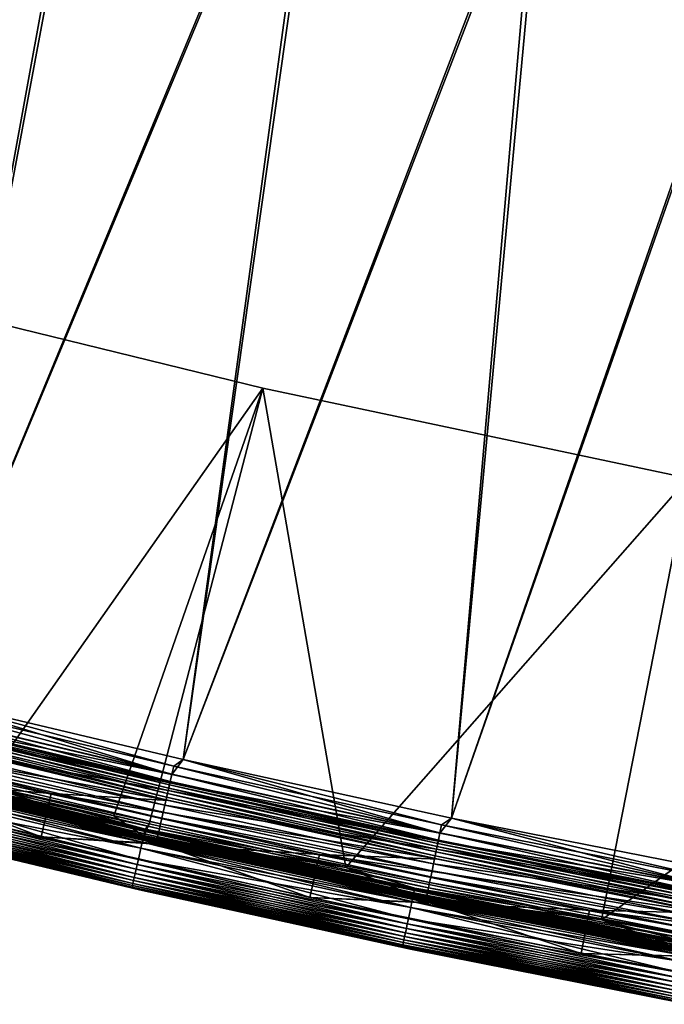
# Model space of a CAD drawing. Header units: metres. Extents: x -1 to 1402, y -1402 to 1.
# Tile 11 of 256: x 209 to 252, y -1385 to -1318. Entities that reach past the tile are written whole.
import ezdxf

# ---------------------------------------------------------------- set-up
doc = ezdxf.new("R2010")
doc.units = ezdxf.units.M

msp = doc.modelspace()

# ---------------------------------------------------------------- linework, layer by layer
at = {"layer": 'None'}
for points in [[(196.508362, -1336.431641, -83.5), (225.131134, -1343.435669, -83.5), (206.204422, -1370.319824, -83.5)], [(196.508362, -1336.431641, -80), (206.204422, -1370.319824, -80), (225.131134, -1343.435669, -80)], [(196.508362, -1336.431641, -620), (225.131134, -1343.435669, -620), (206.204422, -1370.319824, -620)], [(196.508362, -1336.431641, -616.5), (206.204422, -1370.319824, -616.5), (225.131134, -1343.435669, -616.5)], [(225.131134, -1343.435669, -83.5), (196.508362, -1336.431641, -83.5), (225.131134, -1343.435669, -80)], [(196.508362, -1336.431641, -83.5), (196.508362, -1336.431641, -80), (225.131134, -1343.435669, -80)], [(225.131134, -1343.435669, -620), (196.508362, -1336.431641, -620), (225.131134, -1343.435669, -616.5)], [(196.508362, -1336.431641, -620), (196.508362, -1336.431641, -616.5), (225.131134, -1343.435669, -616.5)], [(206.204422, -1370.319824, -83.5), (225.131134, -1343.435669, -83.5), (217.431839, -1372.962402, -83.5)], [(206.204422, -1370.319824, -80), (215.024612, -1372.407715, -80), (225.131134, -1343.435669, -80)], [(206.204422, -1370.319824, -620), (225.131134, -1343.435669, -620), (217.431839, -1372.962402, -620)], [(206.204422, -1370.319824, -616.5), (217.431839, -1372.962402, -616.5), (225.131134, -1343.435669, -616.5)], [(225.131134, -1343.435669, -80), (215.024612, -1372.407715, -80), (217.431839, -1372.962402, -80)], [(225.131134, -1343.435669, -83.5), (230.760788, -1375.916626, -83.5), (217.431839, -1372.962402, -83.5)], [(217.431839, -1372.962402, -80), (230.760788, -1375.916626, -80), (225.131134, -1343.435669, -80)], [(225.131134, -1343.435669, -620), (230.760788, -1375.916626, -620), (217.431839, -1372.962402, -620)], [(225.131134, -1343.435669, -616.5), (217.431839, -1372.962402, -616.5), (230.760788, -1375.916626, -616.5)], [(225.131134, -1343.435669, -83.5), (253.960602, -1349.533325, -83.5), (230.760788, -1375.916626, -83.5)], [(230.760788, -1375.916626, -80), (253.960602, -1349.533325, -80), (225.131134, -1343.435669, -80)], [(225.131134, -1343.435669, -620), (253.960602, -1349.533325, -620), (230.760788, -1375.916626, -620)], [(225.131134, -1343.435669, -616.5), (230.760788, -1375.916626, -616.5), (253.960602, -1349.533325, -616.5)], [(253.960602, -1349.533325, -83.5), (225.131134, -1343.435669, -83.5), (253.960602, -1349.533325, -80)], [(225.131134, -1343.435669, -83.5), (225.131134, -1343.435669, -80), (253.960602, -1349.533325, -80)], [(253.960602, -1349.533325, -620), (225.131134, -1343.435669, -620), (253.960602, -1349.533325, -616.5)], [(225.131134, -1343.435669, -620), (225.131134, -1343.435669, -616.5), (253.960602, -1349.533325, -616.5)], [(253.960602, -1349.533325, -83.5), (248.099304, -1379.464844, -83.5), (230.760788, -1375.916626, -83.5)], [(230.760788, -1375.916626, -80), (248.099304, -1379.464844, -80), (253.960602, -1349.533325, -80)], [(253.960602, -1349.533325, -620), (248.099304, -1379.464844, -620), (230.760788, -1375.916626, -620)], [(230.760788, -1375.916626, -616.5), (248.099304, -1379.464844, -616.5), (253.960602, -1349.533325, -616.5)], [(248.099304, -1379.464844, -83.5), (253.960602, -1349.533325, -83.5), (265.701447, -1382.729858, -83.5)], [(248.099304, -1379.464844, -80), (265.701447, -1382.729858, -80), (253.960602, -1349.533325, -80)], [(253.960602, -1349.533325, -620), (282.968079, -1354.718506, -620), (248.099304, -1379.464844, -620)], [(253.960602, -1349.533325, -616.5), (248.099304, -1379.464844, -616.5), (265.701447, -1382.729858, -616.5)], [(282.968079, -1354.718506, -620), (275.695557, -1384.433716, -620), (248.099304, -1379.464844, -620)], [(198.906586, -1369.263672, -83.792892), (217.068298, -1373.742676, -83.944359), (198.876465, -1369.384155, -83.944359)], [(198.906586, -1369.263672, -616.207092), (198.876465, -1369.384155, -616.055664), (217.096069, -1373.62146, -616.207092)], [(198.943283, -1369.116699, -83.66861), (217.096069, -1373.62146, -83.792892), (198.906586, -1369.263672, -83.792892)], [(198.943283, -1369.116699, -616.33136), (198.906586, -1369.263672, -616.207092), (217.129913, -1373.473877, -616.33136)], [(198.906586, -1369.263672, -83.792892), (217.096069, -1373.62146, -83.792892), (217.068298, -1373.742676, -83.944359)], [(198.906586, -1369.263672, -616.207092), (217.096069, -1373.62146, -616.207092), (217.129913, -1373.473877, -616.33136)], [(198.985199, -1368.948853, -83.576118), (217.129913, -1373.473877, -83.66861), (198.943283, -1369.116699, -83.66861)], [(217.168579, -1373.305298, -616.423889), (198.985199, -1368.948853, -616.423889), (198.943283, -1369.116699, -616.33136)], [(198.943283, -1369.116699, -83.66861), (217.129913, -1373.473877, -83.66861), (217.096069, -1373.62146, -83.792892)], [(217.129913, -1373.473877, -616.33136), (217.168579, -1373.305298, -616.423889), (198.943283, -1369.116699, -616.33136)], [(198.985199, -1368.948853, -83.576118), (206.204422, -1370.319824, -83.5), (217.168579, -1373.305298, -83.576118)], [(217.129913, -1373.473877, -83.66861), (198.985199, -1368.948853, -83.576118), (217.168579, -1373.305298, -83.576118)], [(217.168579, -1373.305298, -616.423889), (206.204422, -1370.319824, -616.5), (198.985199, -1368.948853, -616.423889)], [(216.962387, -1374.20459, -80.193909), (198.761627, -1369.843994, -80.193909), (198.660645, -1370.248291, -80.342545)], [(216.869247, -1374.61084, -619.657471), (198.660645, -1370.248291, -619.657471), (198.761627, -1369.843994, -619.806091)], [(217.058304, -1373.786255, -80.086723), (198.865631, -1369.427612, -80.086723), (198.761627, -1369.843994, -80.193909)], [(216.962387, -1374.20459, -619.806091), (198.761627, -1369.843994, -619.806091), (198.865631, -1369.427612, -619.913269)], [(217.058304, -1373.786255, -80.086723), (198.761627, -1369.843994, -80.193909), (216.962387, -1374.20459, -80.193909)], [(216.869247, -1374.61084, -619.657471), (198.761627, -1369.843994, -619.806091), (216.962387, -1374.20459, -619.806091)], [(198.854065, -1369.473877, -84.117317), (217.034927, -1373.888184, -84.305313), (198.840286, -1369.529053, -84.305313)], [(198.854065, -1369.473877, -615.88269), (198.840286, -1369.529053, -615.694702), (217.047623, -1373.832764, -615.88269)], [(198.840286, -1369.529053, -84.305313), (217.034927, -1373.888184, -84.305313), (199.301041, -1369.654907, -84.5)], [(198.840286, -1369.529053, -615.694702), (199.301041, -1369.654907, -615.5), (217.034927, -1373.888184, -615.694702)], [(198.840286, -1369.529053, -615.694702), (217.034927, -1373.888184, -615.694702), (217.047623, -1373.832764, -615.88269)], [(198.876465, -1369.384155, -83.944359), (217.047623, -1373.832764, -84.117317), (198.854065, -1369.473877, -84.117317)], [(217.068298, -1373.742676, -616.055664), (198.876465, -1369.384155, -616.055664), (198.854065, -1369.473877, -615.88269)], [(198.854065, -1369.473877, -84.117317), (217.047623, -1373.832764, -84.117317), (217.034927, -1373.888184, -84.305313)], [(217.047623, -1373.832764, -615.88269), (217.068298, -1373.742676, -616.055664), (198.854065, -1369.473877, -615.88269)], [(198.865631, -1369.427612, -80.086723), (217.058304, -1373.786255, -80.086723), (206.204422, -1370.319824, -80)], [(198.865631, -1369.427612, -619.913269), (206.204422, -1370.319824, -620), (217.058304, -1373.786255, -619.913269)], [(198.865631, -1369.427612, -619.913269), (217.058304, -1373.786255, -619.913269), (216.962387, -1374.20459, -619.806091)], [(198.876465, -1369.384155, -83.944359), (217.068298, -1373.742676, -83.944359), (217.047623, -1373.832764, -84.117317)], [(198.876465, -1369.384155, -616.055664), (217.068298, -1373.742676, -616.055664), (217.096069, -1373.62146, -616.207092)], [(217.034927, -1373.888184, -84.305313), (217.544708, -1374.01416, -84.5), (199.301041, -1369.654907, -84.5)], [(199.301041, -1369.654907, -84.5), (217.544708, -1374.01416, -84.5), (199.301041, -1369.654907, -615.5)], [(199.301041, -1369.654907, -615.5), (217.544708, -1374.01416, -84.5), (217.544708, -1374.01416, -615.5)], [(199.301041, -1369.654907, -615.5), (217.544708, -1374.01416, -615.5), (217.034927, -1373.888184, -615.694702)], [(216.869247, -1374.61084, -80.342545), (198.660645, -1370.248291, -80.342545), (198.472046, -1371.003418, -80.758751)], [(198.660645, -1370.248291, -619.657471), (216.695328, -1375.369507, -619.241272), (198.472046, -1371.003418, -619.241272)], [(216.962387, -1374.20459, -80.193909), (198.660645, -1370.248291, -80.342545), (216.869247, -1374.61084, -80.342545)], [(216.695328, -1375.369507, -619.241272), (198.660645, -1370.248291, -619.657471), (216.869247, -1374.61084, -619.657471)], [(217.058304, -1373.786255, -80.086723), (215.024612, -1372.407715, -80), (206.204422, -1370.319824, -80)], [(206.204422, -1370.319824, -83.5), (217.431839, -1372.962402, -83.5), (217.168579, -1373.305298, -83.576118)], [(217.168579, -1373.305298, -616.423889), (217.431839, -1372.962402, -616.5), (206.204422, -1370.319824, -616.5)], [(206.204422, -1370.319824, -620), (217.431839, -1372.962402, -620), (217.058304, -1373.786255, -619.913269)], [(216.695328, -1375.369507, -80.758751), (198.472046, -1371.003418, -80.758751), (198.386124, -1371.347412, -81.021721)], [(216.616089, -1375.715088, -618.978271), (198.386124, -1371.347412, -618.978271), (198.472046, -1371.003418, -619.241272)], [(216.869247, -1374.61084, -80.342545), (198.472046, -1371.003418, -80.758751), (216.695328, -1375.369507, -80.758751)], [(216.695328, -1375.369507, -619.241272), (216.616089, -1375.715088, -618.978271), (198.472046, -1371.003418, -619.241272)], [(216.542999, -1376.033813, -81.318016), (198.306885, -1371.664795, -81.318016), (198.235077, -1371.952271, -81.645058)], [(216.476791, -1376.322632, -618.354919), (198.235077, -1371.952271, -618.354919), (198.306885, -1371.664795, -618.682007)], [(216.616089, -1375.715088, -81.021721), (198.386124, -1371.347412, -81.021721), (198.306885, -1371.664795, -81.318016)], [(216.542999, -1376.033813, -618.682007), (198.306885, -1371.664795, -618.682007), (198.386124, -1371.347412, -618.978271)], [(216.616089, -1375.715088, -81.021721), (198.306885, -1371.664795, -81.318016), (216.542999, -1376.033813, -81.318016)], [(216.542999, -1376.033813, -618.682007), (216.476791, -1376.322632, -618.354919), (198.306885, -1371.664795, -618.682007)], [(216.695328, -1375.369507, -80.758751), (198.386124, -1371.347412, -81.021721), (216.616089, -1375.715088, -81.021721)], [(216.616089, -1375.715088, -618.978271), (216.542999, -1376.033813, -618.682007), (198.386124, -1371.347412, -618.978271)], [(216.325012, -1376.984619, -82.777924), (198.070511, -1372.611206, -82.777924), (198.034485, -1372.755371, -83.194672)], [(198.034485, -1372.755371, -616.805359), (198.070511, -1372.611206, -617.222046), (216.291794, -1377.129517, -616.805359)], [(216.367249, -1376.800415, -82.378365), (198.116302, -1372.427856, -82.378365), (198.070511, -1372.611206, -82.777924)], [(198.070511, -1372.611206, -617.222046), (198.116302, -1372.427856, -617.621643), (216.325012, -1376.984619, -617.222046)], [(216.367249, -1376.800415, -82.378365), (198.070511, -1372.611206, -82.777924), (216.325012, -1376.984619, -82.777924)], [(198.070511, -1372.611206, -617.222046), (216.325012, -1376.984619, -617.222046), (216.291794, -1377.129517, -616.805359)], [(198.116302, -1372.427856, -82.378365), (216.418015, -1376.578979, -81.999626), (198.171356, -1372.207397, -81.999626)], [(216.367249, -1376.800415, -617.621643), (198.116302, -1372.427856, -617.621643), (198.171356, -1372.207397, -618.000366)], [(216.418015, -1376.578979, -81.999626), (198.116302, -1372.427856, -82.378365), (216.367249, -1376.800415, -82.378365)], [(198.116302, -1372.427856, -617.621643), (216.367249, -1376.800415, -617.621643), (216.325012, -1376.984619, -617.222046)], [(216.476791, -1376.322632, -81.645058), (198.235077, -1371.952271, -81.645058), (198.171356, -1372.207397, -81.999626)], [(216.418015, -1376.578979, -618.000366), (198.171356, -1372.207397, -618.000366), (198.235077, -1371.952271, -618.354919)], [(198.171356, -1372.207397, -81.999626), (216.418015, -1376.578979, -81.999626), (216.476791, -1376.322632, -81.645058)], [(216.418015, -1376.578979, -618.000366), (216.367249, -1376.800415, -617.621643), (198.171356, -1372.207397, -618.000366)], [(216.542999, -1376.033813, -81.318016), (198.235077, -1371.952271, -81.645058), (216.476791, -1376.322632, -81.645058)], [(216.476791, -1376.322632, -618.354919), (216.418015, -1376.578979, -618.000366), (198.235077, -1371.952271, -618.354919)], [(217.431839, -1372.962402, -80), (215.024612, -1372.407715, -80), (217.058304, -1373.786255, -80.086723)], [(197.992783, -1372.922363, -84.060677), (216.267838, -1377.234009, -83.623909), (198.008514, -1372.859375, -83.623909)], [(216.253342, -1377.297241, -615.939331), (197.992783, -1372.922363, -615.939331), (198.008514, -1372.859375, -616.376099)], [(216.253342, -1377.297241, -84.060677), (197.992783, -1372.922363, -84.060677), (198.454605, -1373.051025, -84.5)], [(216.267838, -1377.234009, -83.623909), (197.992783, -1372.922363, -84.060677), (216.253342, -1377.297241, -84.060677)], [(216.253342, -1377.297241, -615.939331), (198.454605, -1373.051025, -615.5), (197.992783, -1372.922363, -615.939331)], [(216.291794, -1377.129517, -83.194672), (198.034485, -1372.755371, -83.194672), (198.008514, -1372.859375, -83.623909)], [(216.267838, -1377.234009, -616.376099), (198.008514, -1372.859375, -616.376099), (198.034485, -1372.755371, -616.805359)], [(198.008514, -1372.859375, -83.623909), (216.267838, -1377.234009, -83.623909), (216.291794, -1377.129517, -83.194672)], [(216.267838, -1377.234009, -616.376099), (216.253342, -1377.297241, -615.939331), (198.008514, -1372.859375, -616.376099)], [(216.325012, -1376.984619, -82.777924), (198.034485, -1372.755371, -83.194672), (216.291794, -1377.129517, -83.194672)], [(216.291794, -1377.129517, -616.805359), (216.267838, -1377.234009, -616.376099), (198.034485, -1372.755371, -616.805359)], [(216.76442, -1377.426025, -84.5), (216.253342, -1377.297241, -84.060677), (198.454605, -1373.051025, -84.5)], [(198.454605, -1373.051025, -615.5), (216.76442, -1377.426025, -615.5), (198.454605, -1373.051025, -84.5)], [(198.454605, -1373.051025, -84.5), (216.76442, -1377.426025, -615.5), (216.76442, -1377.426025, -84.5)], [(216.76442, -1377.426025, -615.5), (198.454605, -1373.051025, -615.5), (216.253342, -1377.297241, -615.939331)], [(230.760788, -1375.916626, -80), (217.431839, -1372.962402, -80), (217.058304, -1373.786255, -80.086723)], [(217.058304, -1373.786255, -619.913269), (217.431839, -1372.962402, -620), (230.760788, -1375.916626, -620)], [(217.168579, -1373.305298, -83.576118), (217.431839, -1372.962402, -83.5), (230.760788, -1375.916626, -83.5)], [(230.760788, -1375.916626, -616.5), (217.431839, -1372.962402, -616.5), (217.168579, -1373.305298, -616.423889)], [(235.334137, -1377.790649, -80.086723), (217.058304, -1373.786255, -80.086723), (216.962387, -1374.20459, -80.193909)], [(217.058304, -1373.786255, -619.913269), (235.246338, -1378.210815, -619.806091), (216.962387, -1374.20459, -619.806091)], [(217.047623, -1373.832764, -84.117317), (235.312729, -1377.893066, -84.305313), (217.034927, -1373.888184, -84.305313)], [(217.047623, -1373.832764, -615.88269), (217.034927, -1373.888184, -615.694702), (235.324356, -1377.837524, -615.88269)], [(217.034927, -1373.888184, -84.305313), (235.312729, -1377.893066, -84.305313), (217.544708, -1374.01416, -84.5)], [(217.034927, -1373.888184, -615.694702), (217.544708, -1374.01416, -615.5), (235.312729, -1377.893066, -615.694702)], [(217.034927, -1373.888184, -615.694702), (235.312729, -1377.893066, -615.694702), (235.324356, -1377.837524, -615.88269)], [(217.068298, -1373.742676, -83.944359), (235.324356, -1377.837524, -84.117317), (217.047623, -1373.832764, -84.117317)], [(235.343277, -1377.746948, -616.055664), (217.068298, -1373.742676, -616.055664), (217.047623, -1373.832764, -615.88269)], [(217.047623, -1373.832764, -84.117317), (235.324356, -1377.837524, -84.117317), (235.312729, -1377.893066, -84.305313)], [(235.324356, -1377.837524, -615.88269), (235.343277, -1377.746948, -616.055664), (217.047623, -1373.832764, -615.88269)], [(230.760788, -1375.916626, -80), (217.058304, -1373.786255, -80.086723), (235.334137, -1377.790649, -80.086723)], [(217.058304, -1373.786255, -619.913269), (230.760788, -1375.916626, -620), (235.334137, -1377.790649, -619.913269)], [(217.058304, -1373.786255, -619.913269), (235.334137, -1377.790649, -619.913269), (235.246338, -1378.210815, -619.806091)], [(217.096069, -1373.62146, -83.792892), (235.343277, -1377.746948, -83.944359), (217.068298, -1373.742676, -83.944359)], [(217.096069, -1373.62146, -616.207092), (217.068298, -1373.742676, -616.055664), (235.368698, -1377.625244, -616.207092)], [(217.068298, -1373.742676, -83.944359), (235.343277, -1377.746948, -83.944359), (235.324356, -1377.837524, -84.117317)], [(217.068298, -1373.742676, -616.055664), (235.343277, -1377.746948, -616.055664), (235.368698, -1377.625244, -616.207092)], [(217.129913, -1373.473877, -83.66861), (235.368698, -1377.625244, -83.792892), (217.096069, -1373.62146, -83.792892)], [(217.129913, -1373.473877, -616.33136), (217.096069, -1373.62146, -616.207092), (235.399673, -1377.477051, -616.33136)], [(217.096069, -1373.62146, -83.792892), (235.368698, -1377.625244, -83.792892), (235.343277, -1377.746948, -83.944359)], [(217.096069, -1373.62146, -616.207092), (235.368698, -1377.625244, -616.207092), (235.399673, -1377.477051, -616.33136)], [(235.399673, -1377.477051, -83.66861), (217.129913, -1373.473877, -83.66861), (217.168579, -1373.305298, -83.576118)], [(235.435059, -1377.307739, -616.423889), (217.168579, -1373.305298, -616.423889), (217.129913, -1373.473877, -616.33136)], [(235.368698, -1377.625244, -83.792892), (217.129913, -1373.473877, -83.66861), (235.399673, -1377.477051, -83.66861)], [(235.399673, -1377.477051, -616.33136), (235.435059, -1377.307739, -616.423889), (217.129913, -1373.473877, -616.33136)], [(217.168579, -1373.305298, -83.576118), (230.760788, -1375.916626, -83.5), (235.435059, -1377.307739, -83.576118)], [(235.399673, -1377.477051, -83.66861), (217.168579, -1373.305298, -83.576118), (235.435059, -1377.307739, -83.576118)], [(235.435059, -1377.307739, -616.423889), (230.760788, -1375.916626, -616.5), (217.168579, -1373.305298, -616.423889)], [(235.161087, -1378.618774, -80.342545), (216.869247, -1374.61084, -80.342545), (216.695328, -1375.369507, -80.758751)], [(235.001892, -1379.380615, -619.241272), (216.695328, -1375.369507, -619.241272), (216.869247, -1374.61084, -619.657471)], [(235.246338, -1378.210815, -80.193909), (216.962387, -1374.20459, -80.193909), (216.869247, -1374.61084, -80.342545)], [(235.161087, -1378.618774, -619.657471), (216.869247, -1374.61084, -619.657471), (216.962387, -1374.20459, -619.806091)], [(235.246338, -1378.210815, -80.193909), (216.869247, -1374.61084, -80.342545), (235.161087, -1378.618774, -80.342545)], [(235.001892, -1379.380615, -619.241272), (216.869247, -1374.61084, -619.657471), (235.161087, -1378.618774, -619.657471)], [(235.334137, -1377.790649, -80.086723), (216.962387, -1374.20459, -80.193909), (235.246338, -1378.210815, -80.193909)], [(216.962387, -1374.20459, -619.806091), (235.246338, -1378.210815, -619.806091), (235.161087, -1378.618774, -619.657471)], [(235.312729, -1377.893066, -84.305313), (235.869629, -1378.018066, -84.5), (217.544708, -1374.01416, -84.5)], [(217.544708, -1374.01416, -84.5), (235.869629, -1378.018066, -615.5), (217.544708, -1374.01416, -615.5)], [(217.544708, -1374.01416, -84.5), (235.869629, -1378.018066, -84.5), (235.869629, -1378.018066, -615.5)], [(217.544708, -1374.01416, -615.5), (235.869629, -1378.018066, -615.5), (235.312729, -1377.893066, -615.694702)], [(234.929367, -1379.727783, -81.021721), (216.616089, -1375.715088, -81.021721), (216.542999, -1376.033813, -81.318016)], [(234.862488, -1380.047852, -618.682007), (216.542999, -1376.033813, -618.682007), (216.616089, -1375.715088, -618.978271)], [(235.001892, -1379.380615, -80.758751), (216.695328, -1375.369507, -80.758751), (216.616089, -1375.715088, -81.021721)], [(234.929367, -1379.727783, -618.978271), (216.616089, -1375.715088, -618.978271), (216.695328, -1375.369507, -619.241272)], [(235.001892, -1379.380615, -80.758751), (216.616089, -1375.715088, -81.021721), (234.929367, -1379.727783, -81.021721)], [(234.929367, -1379.727783, -618.978271), (234.862488, -1380.047852, -618.682007), (216.616089, -1375.715088, -618.978271)], [(235.161087, -1378.618774, -80.342545), (216.695328, -1375.369507, -80.758751), (235.001892, -1379.380615, -80.758751)], [(235.001892, -1379.380615, -619.241272), (234.929367, -1379.727783, -618.978271), (216.695328, -1375.369507, -619.241272)], [(248.099304, -1379.464844, -80), (230.760788, -1375.916626, -80), (235.334137, -1377.790649, -80.086723)], [(230.760788, -1375.916626, -83.5), (248.099304, -1379.464844, -83.5), (235.435059, -1377.307739, -83.576118)], [(248.099304, -1379.464844, -616.5), (230.760788, -1375.916626, -616.5), (235.435059, -1377.307739, -616.423889)], [(230.760788, -1375.916626, -620), (248.099304, -1379.464844, -620), (235.334137, -1377.790649, -619.913269)], [(234.748093, -1380.595337, -81.999626), (216.418015, -1376.578979, -81.999626), (216.367249, -1376.800415, -82.378365)], [(234.701614, -1380.817749, -617.621643), (216.367249, -1376.800415, -617.621643), (216.418015, -1376.578979, -618.000366)], [(216.418015, -1376.578979, -81.999626), (234.80188, -1380.337891, -81.645058), (216.476791, -1376.322632, -81.645058)], [(234.748093, -1380.595337, -618.000366), (216.418015, -1376.578979, -618.000366), (216.476791, -1376.322632, -618.354919)], [(234.80188, -1380.337891, -81.645058), (216.418015, -1376.578979, -81.999626), (234.748093, -1380.595337, -81.999626)], [(234.748093, -1380.595337, -618.000366), (234.701614, -1380.817749, -617.621643), (216.418015, -1376.578979, -618.000366)], [(234.862488, -1380.047852, -81.318016), (216.542999, -1376.033813, -81.318016), (216.476791, -1376.322632, -81.645058)], [(234.80188, -1380.337891, -618.354919), (216.476791, -1376.322632, -618.354919), (216.542999, -1376.033813, -618.682007)], [(216.476791, -1376.322632, -81.645058), (234.80188, -1380.337891, -81.645058), (234.862488, -1380.047852, -81.318016)], [(234.80188, -1380.337891, -618.354919), (234.748093, -1380.595337, -618.000366), (216.476791, -1376.322632, -618.354919)], [(234.929367, -1379.727783, -81.021721), (216.542999, -1376.033813, -81.318016), (234.862488, -1380.047852, -81.318016)], [(234.862488, -1380.047852, -618.682007), (234.80188, -1380.337891, -618.354919), (216.542999, -1376.033813, -618.682007)], [(234.610626, -1381.253174, -83.623909), (216.267838, -1377.234009, -83.623909), (216.253342, -1377.297241, -84.060677)], [(234.597351, -1381.31665, -615.939331), (216.253342, -1377.297241, -615.939331), (216.267838, -1377.234009, -616.376099)], [(216.267838, -1377.234009, -83.623909), (234.632553, -1381.148193, -83.194672), (216.291794, -1377.129517, -83.194672)], [(234.610626, -1381.253174, -616.376099), (216.267838, -1377.234009, -616.376099), (216.291794, -1377.129517, -616.805359)], [(234.632553, -1381.148193, -83.194672), (216.267838, -1377.234009, -83.623909), (234.610626, -1381.253174, -83.623909)], [(234.610626, -1381.253174, -616.376099), (234.597351, -1381.31665, -615.939331), (216.267838, -1377.234009, -616.376099)], [(234.662949, -1381.002686, -82.777924), (216.325012, -1376.984619, -82.777924), (216.291794, -1377.129517, -83.194672)], [(216.291794, -1377.129517, -616.805359), (216.325012, -1376.984619, -617.222046), (234.632553, -1381.148193, -616.805359)], [(216.291794, -1377.129517, -83.194672), (234.632553, -1381.148193, -83.194672), (234.662949, -1381.002686, -82.777924)], [(234.632553, -1381.148193, -616.805359), (234.610626, -1381.253174, -616.376099), (216.291794, -1377.129517, -616.805359)], [(234.701614, -1380.817749, -82.378365), (216.367249, -1376.800415, -82.378365), (216.325012, -1376.984619, -82.777924)], [(216.325012, -1376.984619, -617.222046), (216.367249, -1376.800415, -617.621643), (234.662949, -1381.002686, -617.222046)], [(234.701614, -1380.817749, -82.378365), (216.325012, -1376.984619, -82.777924), (234.662949, -1381.002686, -82.777924)], [(216.325012, -1376.984619, -617.222046), (234.662949, -1381.002686, -617.222046), (234.632553, -1381.148193, -616.805359)], [(234.748093, -1380.595337, -81.999626), (216.367249, -1376.800415, -82.378365), (234.701614, -1380.817749, -82.378365)], [(216.367249, -1376.800415, -617.621643), (234.701614, -1380.817749, -617.621643), (234.662949, -1381.002686, -617.222046)], [(234.597351, -1381.31665, -84.060677), (216.253342, -1377.297241, -84.060677), (216.76442, -1377.426025, -84.5)], [(234.610626, -1381.253174, -83.623909), (216.253342, -1377.297241, -84.060677), (234.597351, -1381.31665, -84.060677)], [(234.597351, -1381.31665, -615.939331), (216.76442, -1377.426025, -615.5), (216.253342, -1377.297241, -615.939331)], [(235.155777, -1381.444458, -84.5), (234.597351, -1381.31665, -84.060677), (216.76442, -1377.426025, -84.5)], [(216.76442, -1377.426025, -615.5), (235.155777, -1381.444458, -615.5), (216.76442, -1377.426025, -84.5)], [(216.76442, -1377.426025, -84.5), (235.155777, -1381.444458, -615.5), (235.155777, -1381.444458, -84.5)], [(235.155777, -1381.444458, -615.5), (216.76442, -1377.426025, -615.5), (234.597351, -1381.31665, -615.939331)], [(253.687881, -1381.439209, -80.086723), (235.334137, -1377.790649, -80.086723), (235.246338, -1378.210815, -80.193909)], [(235.334137, -1377.790649, -619.913269), (253.608246, -1381.861084, -619.806091), (235.246338, -1378.210815, -619.806091)], [(235.324356, -1377.837524, -84.117317), (253.668472, -1381.542114, -84.305313), (235.312729, -1377.893066, -84.305313)], [(235.324356, -1377.837524, -615.88269), (235.312729, -1377.893066, -615.694702), (253.679016, -1381.486206, -615.88269)], [(235.312729, -1377.893066, -84.305313), (253.668472, -1381.542114, -84.305313), (235.869629, -1378.018066, -84.5)], [(235.312729, -1377.893066, -615.694702), (235.869629, -1378.018066, -615.5), (253.668472, -1381.542114, -615.694702)], [(235.312729, -1377.893066, -615.694702), (253.668472, -1381.542114, -615.694702), (253.679016, -1381.486206, -615.88269)], [(235.343277, -1377.746948, -83.944359), (253.679016, -1381.486206, -84.117317), (235.324356, -1377.837524, -84.117317)], [(253.696182, -1381.395386, -616.055664), (235.343277, -1377.746948, -616.055664), (235.324356, -1377.837524, -615.88269)], [(235.324356, -1377.837524, -84.117317), (253.679016, -1381.486206, -84.117317), (253.668472, -1381.542114, -84.305313)], [(253.679016, -1381.486206, -615.88269), (253.696182, -1381.395386, -616.055664), (235.324356, -1377.837524, -615.88269)], [(248.099304, -1379.464844, -80), (235.334137, -1377.790649, -80.086723), (253.687881, -1381.439209, -80.086723)], [(235.334137, -1377.790649, -619.913269), (248.099304, -1379.464844, -620), (253.687881, -1381.439209, -619.913269)], [(253.608246, -1381.861084, -619.806091), (235.334137, -1377.790649, -619.913269), (253.687881, -1381.439209, -619.913269)], [(235.368698, -1377.625244, -83.792892), (253.696182, -1381.395386, -83.944359), (235.343277, -1377.746948, -83.944359)], [(235.368698, -1377.625244, -616.207092), (235.343277, -1377.746948, -616.055664), (253.719238, -1381.273193, -616.207092)], [(235.343277, -1377.746948, -83.944359), (253.696182, -1381.395386, -83.944359), (253.679016, -1381.486206, -84.117317)], [(235.343277, -1377.746948, -616.055664), (253.696182, -1381.395386, -616.055664), (253.719238, -1381.273193, -616.207092)], [(253.719238, -1381.273193, -83.792892), (235.368698, -1377.625244, -83.792892), (235.399673, -1377.477051, -83.66861)], [(235.399673, -1377.477051, -616.33136), (235.368698, -1377.625244, -616.207092), (253.74733, -1381.12439, -616.33136)], [(253.696182, -1381.395386, -83.944359), (235.368698, -1377.625244, -83.792892), (253.719238, -1381.273193, -83.792892)], [(235.368698, -1377.625244, -616.207092), (253.719238, -1381.273193, -616.207092), (253.74733, -1381.12439, -616.33136)], [(253.74733, -1381.12439, -83.66861), (235.399673, -1377.477051, -83.66861), (235.435059, -1377.307739, -83.576118)], [(253.779419, -1380.954468, -616.423889), (235.435059, -1377.307739, -616.423889), (235.399673, -1377.477051, -616.33136)], [(253.719238, -1381.273193, -83.792892), (235.399673, -1377.477051, -83.66861), (253.74733, -1381.12439, -83.66861)], [(253.74733, -1381.12439, -616.33136), (253.779419, -1380.954468, -616.423889), (235.399673, -1377.477051, -616.33136)], [(235.435059, -1377.307739, -83.576118), (248.099304, -1379.464844, -83.5), (253.779419, -1380.954468, -83.576118)], [(253.74733, -1381.12439, -83.66861), (235.435059, -1377.307739, -83.576118), (253.779419, -1380.954468, -83.576118)], [(253.779419, -1380.954468, -616.423889), (248.099304, -1379.464844, -616.5), (235.435059, -1377.307739, -616.423889)], [(253.53093, -1382.27063, -80.342545), (235.161087, -1378.618774, -80.342545), (235.001892, -1379.380615, -80.758751)], [(253.38652, -1383.0354, -619.241272), (235.001892, -1379.380615, -619.241272), (235.161087, -1378.618774, -619.657471)], [(253.608246, -1381.861084, -80.193909), (235.246338, -1378.210815, -80.193909), (235.161087, -1378.618774, -80.342545)], [(235.246338, -1378.210815, -619.806091), (253.53093, -1382.27063, -619.657471), (235.161087, -1378.618774, -619.657471)], [(253.608246, -1381.861084, -80.193909), (235.161087, -1378.618774, -80.342545), (253.53093, -1382.27063, -80.342545)], [(235.161087, -1378.618774, -619.657471), (253.53093, -1382.27063, -619.657471), (253.38652, -1383.0354, -619.241272)], [(253.687881, -1381.439209, -80.086723), (235.246338, -1378.210815, -80.193909), (253.608246, -1381.861084, -80.193909)], [(235.246338, -1378.210815, -619.806091), (253.608246, -1381.861084, -619.806091), (253.53093, -1382.27063, -619.657471)], [(253.668472, -1381.542114, -84.305313), (254.268875, -1381.665283, -84.5), (235.869629, -1378.018066, -84.5)], [(235.869629, -1378.018066, -84.5), (254.268875, -1381.665283, -84.5), (235.869629, -1378.018066, -615.5)], [(235.869629, -1378.018066, -615.5), (254.268875, -1381.665283, -84.5), (254.268875, -1381.665283, -615.5)], [(235.869629, -1378.018066, -615.5), (254.268875, -1381.665283, -615.5), (253.668472, -1381.542114, -615.694702)], [(253.32074, -1383.383789, -81.021721), (234.929367, -1379.727783, -81.021721), (234.862488, -1380.047852, -81.318016)], [(253.260071, -1383.7052, -618.682007), (234.862488, -1380.047852, -618.682007), (234.929367, -1379.727783, -618.978271)], [(253.38652, -1383.0354, -80.758751), (235.001892, -1379.380615, -80.758751), (234.929367, -1379.727783, -81.021721)], [(253.32074, -1383.383789, -618.978271), (234.929367, -1379.727783, -618.978271), (235.001892, -1379.380615, -619.241272)], [(253.38652, -1383.0354, -80.758751), (234.929367, -1379.727783, -81.021721), (253.32074, -1383.383789, -81.021721)], [(253.32074, -1383.383789, -618.978271), (253.260071, -1383.7052, -618.682007), (234.929367, -1379.727783, -618.978271)], [(253.53093, -1382.27063, -80.342545), (235.001892, -1379.380615, -80.758751), (253.38652, -1383.0354, -80.758751)], [(253.38652, -1383.0354, -619.241272), (253.32074, -1383.383789, -618.978271), (235.001892, -1379.380615, -619.241272)], [(265.701447, -1382.729858, -80), (248.099304, -1379.464844, -80), (253.687881, -1381.439209, -80.086723)], [(248.099304, -1379.464844, -83.5), (265.701447, -1382.729858, -83.5), (253.779419, -1380.954468, -83.576118)], [(265.701447, -1382.729858, -616.5), (248.099304, -1379.464844, -616.5), (253.779419, -1380.954468, -616.423889)], [(248.099304, -1379.464844, -620), (275.695557, -1384.433716, -620), (253.687881, -1381.439209, -619.913269)], [(253.156311, -1384.254761, -81.999626), (234.748093, -1380.595337, -81.999626), (234.701614, -1380.817749, -82.378365)], [(253.114151, -1384.478027, -617.621643), (234.701614, -1380.817749, -617.621643), (234.748093, -1380.595337, -618.000366)], [(253.205093, -1383.996338, -81.645058), (234.80188, -1380.337891, -81.645058), (234.748093, -1380.595337, -81.999626)], [(253.156311, -1384.254761, -618.000366), (234.748093, -1380.595337, -618.000366), (234.80188, -1380.337891, -618.354919)], [(253.205093, -1383.996338, -81.645058), (234.748093, -1380.595337, -81.999626), (253.156311, -1384.254761, -81.999626)], [(253.156311, -1384.254761, -618.000366), (253.114151, -1384.478027, -617.621643), (234.748093, -1380.595337, -618.000366)], [(234.80188, -1380.337891, -81.645058), (253.260071, -1383.7052, -81.318016), (234.862488, -1380.047852, -81.318016)], [(253.205093, -1383.996338, -618.354919), (234.80188, -1380.337891, -618.354919), (234.862488, -1380.047852, -618.682007)], [(253.260071, -1383.7052, -81.318016), (234.80188, -1380.337891, -81.645058), (253.205093, -1383.996338, -81.645058)], [(253.205093, -1383.996338, -618.354919), (253.156311, -1384.254761, -618.000366), (234.80188, -1380.337891, -618.354919)], [(234.862488, -1380.047852, -81.318016), (253.260071, -1383.7052, -81.318016), (253.32074, -1383.383789, -81.021721)], [(253.260071, -1383.7052, -618.682007), (253.205093, -1383.996338, -618.354919), (234.862488, -1380.047852, -618.682007)], [(253.031631, -1384.915039, -83.623909), (234.610626, -1381.253174, -83.623909), (234.597351, -1381.31665, -84.060677)], [(253.019577, -1384.978882, -615.939331), (234.597351, -1381.31665, -615.939331), (234.610626, -1381.253174, -616.376099)], [(253.051514, -1384.809814, -83.194672), (234.632553, -1381.148193, -83.194672), (234.610626, -1381.253174, -83.623909)], [(253.031631, -1384.915039, -616.376099), (234.610626, -1381.253174, -616.376099), (234.632553, -1381.148193, -616.805359)], [(253.051514, -1384.809814, -83.194672), (234.610626, -1381.253174, -83.623909), (253.031631, -1384.915039, -83.623909)], [(253.031631, -1384.915039, -616.376099), (253.019577, -1384.978882, -615.939331), (234.610626, -1381.253174, -616.376099)], [(234.632553, -1381.148193, -83.194672), (253.079086, -1384.663696, -82.777924), (234.662949, -1381.002686, -82.777924)], [(234.632553, -1381.148193, -616.805359), (234.662949, -1381.002686, -617.222046), (253.051514, -1384.809814, -616.805359)], [(253.079086, -1384.663696, -82.777924), (234.632553, -1381.148193, -83.194672), (253.051514, -1384.809814, -83.194672)], [(253.051514, -1384.809814, -616.805359), (253.031631, -1384.915039, -616.376099), (234.632553, -1381.148193, -616.805359)], [(253.114151, -1384.478027, -82.378365), (234.701614, -1380.817749, -82.378365), (234.662949, -1381.002686, -82.777924)], [(234.662949, -1381.002686, -617.222046), (234.701614, -1380.817749, -617.621643), (253.079086, -1384.663696, -617.222046)], [(234.662949, -1381.002686, -82.777924), (253.079086, -1384.663696, -82.777924), (253.114151, -1384.478027, -82.378365)], [(234.662949, -1381.002686, -617.222046), (253.079086, -1384.663696, -617.222046), (253.051514, -1384.809814, -616.805359)], [(253.156311, -1384.254761, -81.999626), (234.701614, -1380.817749, -82.378365), (253.114151, -1384.478027, -82.378365)], [(234.701614, -1380.817749, -617.621643), (253.114151, -1384.478027, -617.621643), (253.079086, -1384.663696, -617.222046)], [(253.019577, -1384.978882, -84.060677), (234.597351, -1381.31665, -84.060677), (235.155777, -1381.444458, -84.5)], [(253.031631, -1384.915039, -83.623909), (234.597351, -1381.31665, -84.060677), (253.019577, -1384.978882, -84.060677)], [(253.019577, -1384.978882, -615.939331), (235.155777, -1381.444458, -615.5), (234.597351, -1381.31665, -615.939331)], [(253.621719, -1385.10498, -84.5), (253.019577, -1384.978882, -84.060677), (235.155777, -1381.444458, -84.5)], [(235.155777, -1381.444458, -615.5), (253.621719, -1385.10498, -84.5), (235.155777, -1381.444458, -84.5)], [(235.155777, -1381.444458, -615.5), (253.621719, -1385.10498, -615.5), (253.621719, -1385.10498, -84.5)], [(253.621719, -1385.10498, -615.5), (235.155777, -1381.444458, -615.5), (253.019577, -1384.978882, -615.939331)]]:
    msp.add_3dface(points, dxfattribs=at)
at = {"layer": 'None0'}
for points in [[(202.489838, -1277.450562), (183.567307, -1359.625977), (216.062637, -1287.15564)], [(215.585632, -1287.766846, -3), (183.569244, -1359.626465, -3), (201.99826, -1278.049683, -3)], [(183.567307, -1359.625977), (201.60199, -1364.288452), (216.062637, -1287.15564)], [(216.062637, -1287.15564), (201.60199, -1364.288452), (229.976471, -1296.36499)], [(201.603928, -1364.288818, -3), (183.569244, -1359.626465, -3), (215.585632, -1287.766846, -3)], [(229.514282, -1296.988281, -3), (201.603928, -1364.288818, -3), (215.585632, -1287.766846, -3)], [(201.60199, -1364.288452), (219.72377, -1368.599976), (229.976471, -1296.36499)], [(229.976471, -1296.36499), (219.72377, -1368.599976), (244.21051, -1305.071411)], [(219.725693, -1368.600464, -3), (201.603928, -1364.288818, -3), (229.514282, -1296.988281, -3)], [(243.763428, -1305.706421, -3), (219.725693, -1368.600464, -3), (229.514282, -1296.988281, -3)], [(219.72377, -1368.599976), (237.925812, -1372.55896), (244.21051, -1305.071411)], [(244.21051, -1305.071411), (237.925812, -1372.55896), (258.743622, -1313.268799)], [(237.927734, -1372.559448, -3), (219.725693, -1368.600464, -3), (243.763428, -1305.706421, -3)], [(258.31192, -1313.915161, -3), (237.927734, -1372.559448, -3), (243.763428, -1305.706421, -3)], [(237.925812, -1372.55896), (256.201263, -1376.164063), (258.743622, -1313.268799)], [(256.203186, -1376.164429, -3), (237.927734, -1372.559448, -3), (258.31192, -1313.915161, -3)], [(218.96019, -1369.615479, -0.112516), (201.60199, -1364.288452), (200.865021, -1365.298706, -0.112516)], [(201.004456, -1364.738159, -3.055977), (201.603928, -1364.288818, -3), (219.088745, -1369.052246, -3.055977)], [(219.72377, -1368.599976), (201.60199, -1364.288452), (218.96019, -1369.615479, -0.112516)], [(201.603928, -1364.288818, -3), (219.725693, -1368.600464, -3), (219.088745, -1369.052246, -3.055977)], [(200.748062, -1365.768921, -3.490045), (200.871048, -1365.274536, -3.221156), (218.852356, -1370.087891, -3.490045)], [(200.871048, -1365.274536, -3.221156), (201.004456, -1364.738159, -3.055977), (218.965744, -1369.591187, -3.221156)], [(200.871048, -1365.274536, -3.221156), (218.965744, -1369.591187, -3.221156), (218.852356, -1370.087891, -3.490045)], [(201.004456, -1364.738159, -3.055977), (219.088745, -1369.052246, -3.055977), (218.965744, -1369.591187, -3.221156)], [(218.834778, -1370.164917, -0.251606), (200.729004, -1365.845581, -0.251606), (200.596863, -1366.376831, -0.444534)], [(200.69191, -1365.994751, -3.660043), (200.748062, -1365.768921, -3.490045), (218.800598, -1370.314697, -3.660043)], [(218.96019, -1369.615479, -0.112516), (200.865021, -1365.298706, -0.112516), (200.729004, -1365.845581, -0.251606)], [(218.96019, -1369.615479, -0.112516), (200.729004, -1365.845581, -0.251606), (218.834778, -1370.164917, -0.251606)], [(200.748062, -1365.768921, -3.490045), (218.852356, -1370.087891, -3.490045), (218.800598, -1370.314697, -3.660043)], [(192.760193, -1366.452271, -80.052361), (210.789734, -1370.902832, -80.052361), (192.013306, -1369.3573, -80)], [(210.789734, -1370.902832, -80.052361), (192.760193, -1366.452271, -80.052361), (218.731628, -1371.363281, -5.918313)], [(218.731628, -1371.363281, -5.918313), (192.760193, -1366.452271, -80.052361), (200.508575, -1367.019897, -5.918313)], [(218.712952, -1370.698608, -0.444534), (200.596863, -1366.376831, -0.444534), (200.34967, -1367.370728, -0.985015)], [(218.608719, -1371.155273, -4.797701), (200.48381, -1366.831421, -4.797701), (200.550842, -1366.56189, -4.292985)], [(218.670532, -1370.884521, -4.292985), (200.550842, -1366.56189, -4.292985), (200.640015, -1366.203369, -3.851689)], [(218.670532, -1370.884521, -4.292985), (218.608719, -1371.155273, -4.797701), (200.550842, -1366.56189, -4.292985)], [(218.834778, -1370.164917, -0.251606), (200.596863, -1366.376831, -0.444534), (218.712952, -1370.698608, -0.444534)], [(218.752731, -1370.524292, -3.851689), (200.640015, -1366.203369, -3.851689), (200.69191, -1365.994751, -3.660043)], [(218.752731, -1370.524292, -3.851689), (218.670532, -1370.884521, -4.292985), (200.640015, -1366.203369, -3.851689)], [(218.800598, -1370.314697, -3.660043), (218.752731, -1370.524292, -3.851689), (200.69191, -1365.994751, -3.660043)], [(218.569824, -1371.325684, -5.347445), (200.44162, -1367.000977, -5.347445), (200.48381, -1366.831421, -4.797701)], [(218.569824, -1371.325684, -5.347445), (218.731628, -1371.363281, -5.918313), (200.44162, -1367.000977, -5.347445)], [(218.731628, -1371.363281, -5.918313), (200.508575, -1367.019897, -5.918313), (200.44162, -1367.000977, -5.347445)], [(218.608719, -1371.155273, -4.797701), (218.569824, -1371.325684, -5.347445), (200.48381, -1366.831421, -4.797701)], [(218.380981, -1372.152954, -1.326719), (200.236801, -1367.824463, -1.326719), (200.132477, -1368.243896, -1.711938)], [(200.236801, -1367.824463, -1.326719), (218.485046, -1371.697021, -0.985015), (200.34967, -1367.370728, -0.985015)], [(218.485046, -1371.697021, -0.985015), (200.236801, -1367.824463, -1.326719), (218.380981, -1372.152954, -1.326719)], [(200.34967, -1367.370728, -0.985015), (218.485046, -1371.697021, -0.985015), (218.712952, -1370.698608, -0.444534)], [(218.284805, -1372.574341, -1.711938), (200.132477, -1368.243896, -1.711938), (200.037689, -1368.625, -2.137379)], [(218.380981, -1372.152954, -1.326719), (200.132477, -1368.243896, -1.711938), (218.284805, -1372.574341, -1.711938)], [(237.137634, -1373.580322, -0.112516), (219.72377, -1368.599976), (218.96019, -1369.615479, -0.112516)], [(219.088745, -1369.052246, -3.055977), (219.725693, -1368.600464, -3), (237.255264, -1373.014771, -3.055977)], [(237.925812, -1372.55896), (219.72377, -1368.599976), (237.137634, -1373.580322, -0.112516)], [(219.725693, -1368.600464, -3), (237.927734, -1372.559448, -3), (237.255264, -1373.014771, -3.055977)], [(218.051971, -1373.59436, -3.09242), (199.879944, -1369.259277, -3.09242), (199.818512, -1369.506348, -3.61347)], [(199.879944, -1369.259277, -3.09242), (218.119568, -1373.298218, -2.598965), (199.953262, -1368.964478, -2.598965)], [(218.119568, -1373.298218, -2.598965), (199.879944, -1369.259277, -3.09242), (218.051971, -1373.59436, -3.09242)], [(218.197403, -1372.957153, -2.137379), (200.037689, -1368.625, -2.137379), (199.953262, -1368.964478, -2.598965)], [(199.953262, -1368.964478, -2.598965), (218.119568, -1373.298218, -2.598965), (218.197403, -1372.957153, -2.137379)], [(218.284805, -1372.574341, -1.711938), (200.037689, -1368.625, -2.137379), (218.197403, -1372.957153, -2.137379)], [(218.965744, -1369.591187, -3.221156), (219.088745, -1369.052246, -3.055977), (237.142715, -1373.555908, -3.221156)], [(219.088745, -1369.052246, -3.055977), (237.255264, -1373.014771, -3.055977), (237.142715, -1373.555908, -3.221156)], [(210.098953, -1373.821777, -80), (199.784836, -1369.930664, -5.865956), (192.013306, -1369.3573, -80)], [(210.789734, -1370.902832, -80.052361), (210.098953, -1373.821777, -80), (192.013306, -1369.3573, -80)], [(199.710968, -1369.938721, -5.290087), (217.91713, -1374.185059, -4.718482), (199.733704, -1369.84729, -4.718482)], [(199.784836, -1369.930664, -5.865956), (218.064667, -1374.287598, -5.865956), (199.710968, -1369.938721, -5.290087)], [(199.710968, -1369.938721, -5.290087), (218.064667, -1374.287598, -5.865956), (217.896164, -1374.276978, -5.290087)], [(217.91713, -1374.185059, -4.718482), (199.710968, -1369.938721, -5.290087), (217.896164, -1374.276978, -5.290087)], [(217.950272, -1374.039917, -4.157492), (199.769638, -1369.702759, -4.157492), (199.733704, -1369.84729, -4.718482)], [(199.733704, -1369.84729, -4.718482), (217.91713, -1374.185059, -4.718482), (217.950272, -1374.039917, -4.157492)], [(217.995331, -1373.842529, -3.61347), (199.818512, -1369.506348, -3.61347), (199.769638, -1369.702759, -4.157492)], [(217.995331, -1373.842529, -3.61347), (199.769638, -1369.702759, -4.157492), (217.950272, -1374.039917, -4.157492)], [(218.064667, -1374.287598, -5.865956), (199.784836, -1369.930664, -5.865956), (210.098953, -1373.821777, -80)], [(218.051971, -1373.59436, -3.09242), (199.818512, -1369.506348, -3.61347), (217.995331, -1373.842529, -3.61347)], [(237.137634, -1373.580322, -0.112516), (218.96019, -1369.615479, -0.112516), (218.834778, -1370.164917, -0.251606)], [(218.852356, -1370.087891, -3.490045), (218.965744, -1369.591187, -3.221156), (237.038971, -1374.054688, -3.490045)], [(218.965744, -1369.591187, -3.221156), (237.142715, -1373.555908, -3.221156), (237.038971, -1374.054688, -3.490045)], [(236.872604, -1374.854614, -4.292985), (218.670532, -1370.884521, -4.292985), (218.752731, -1370.524292, -3.851689)], [(237.022888, -1374.13208, -0.251606), (218.834778, -1370.164917, -0.251606), (218.712952, -1370.698608, -0.444534)], [(236.947815, -1374.493042, -3.851689), (218.752731, -1370.524292, -3.851689), (218.800598, -1370.314697, -3.660043)], [(236.947815, -1374.493042, -3.851689), (236.872604, -1374.854614, -4.292985), (218.752731, -1370.524292, -3.851689)], [(218.800598, -1370.314697, -3.660043), (218.852356, -1370.087891, -3.490045), (236.991608, -1374.282471, -3.660043)], [(236.991608, -1374.282471, -3.660043), (236.947815, -1374.493042, -3.851689), (218.800598, -1370.314697, -3.660043)], [(237.137634, -1373.580322, -0.112516), (218.834778, -1370.164917, -0.251606), (237.022888, -1374.13208, -0.251606)], [(218.852356, -1370.087891, -3.490045), (237.038971, -1374.054688, -3.490045), (236.991608, -1374.282471, -3.660043)], [(210.789734, -1370.902832, -80.052361), (228.965591, -1375.019165, -80.052361), (210.098953, -1373.821777, -80)], [(228.965591, -1375.019165, -80.052361), (210.789734, -1370.902832, -80.052361), (237.041473, -1375.355957, -5.918313)], [(237.041473, -1375.355957, -5.918313), (210.789734, -1370.902832, -80.052361), (218.731628, -1371.363281, -5.918313)], [(218.485046, -1371.697021, -0.985015), (236.911407, -1374.668091, -0.444534), (218.712952, -1370.698608, -0.444534)], [(236.780457, -1375.297729, -5.347445), (218.569824, -1371.325684, -5.347445), (218.608719, -1371.155273, -4.797701)], [(236.81604, -1375.126587, -4.797701), (218.608719, -1371.155273, -4.797701), (218.670532, -1370.884521, -4.292985)], [(236.81604, -1375.126587, -4.797701), (236.780457, -1375.297729, -5.347445), (218.608719, -1371.155273, -4.797701)], [(236.872604, -1374.854614, -4.292985), (236.81604, -1375.126587, -4.797701), (218.670532, -1370.884521, -4.292985)], [(218.712952, -1370.698608, -0.444534), (236.911407, -1374.668091, -0.444534), (237.022888, -1374.13208, -0.251606)], [(236.702881, -1375.670654, -0.985015), (218.485046, -1371.697021, -0.985015), (218.380981, -1372.152954, -1.326719)], [(236.911407, -1374.668091, -0.444534), (218.485046, -1371.697021, -0.985015), (236.702881, -1375.670654, -0.985015)], [(236.780457, -1375.297729, -5.347445), (237.041473, -1375.355957, -5.918313), (218.569824, -1371.325684, -5.347445)], [(237.041473, -1375.355957, -5.918313), (218.731628, -1371.363281, -5.918313), (218.569824, -1371.325684, -5.347445)], [(236.519653, -1376.551636, -1.711938), (218.284805, -1372.574341, -1.711938), (218.197403, -1372.957153, -2.137379)], [(236.607666, -1376.12854, -1.326719), (218.380981, -1372.152954, -1.326719), (218.284805, -1372.574341, -1.711938)], [(236.607666, -1376.12854, -1.326719), (218.284805, -1372.574341, -1.711938), (236.519653, -1376.551636, -1.711938)], [(236.702881, -1375.670654, -0.985015), (218.380981, -1372.152954, -1.326719), (236.607666, -1376.12854, -1.326719)], [(255.392151, -1377.191528, -0.112516), (237.925812, -1372.55896), (237.137634, -1373.580322, -0.112516)], [(237.255264, -1373.014771, -3.055977), (237.927734, -1372.559448, -3), (255.49881, -1376.623779, -3.055977)], [(256.201263, -1376.164063), (237.925812, -1372.55896), (255.392151, -1377.191528, -0.112516)], [(237.927734, -1372.559448, -3), (256.203186, -1376.164429, -3), (255.49881, -1376.623779, -3.055977)], [(218.119568, -1373.298218, -2.598965), (236.439697, -1376.936157, -2.137379), (218.197403, -1372.957153, -2.137379)], [(218.197403, -1372.957153, -2.137379), (236.439697, -1376.936157, -2.137379), (236.519653, -1376.551636, -1.711938)], [(237.142715, -1373.555908, -3.221156), (237.255264, -1373.014771, -3.055977), (255.396759, -1377.166992, -3.221156)], [(237.255264, -1373.014771, -3.055977), (255.49881, -1376.623779, -3.055977), (255.396759, -1377.166992, -3.221156)], [(228.33136, -1377.950928, -80), (218.064667, -1374.287598, -5.865956), (210.098953, -1373.821777, -80)], [(228.965591, -1375.019165, -80.052361), (228.33136, -1377.950928, -80), (210.098953, -1373.821777, -80)], [(236.254791, -1377.825195, -3.61347), (217.995331, -1373.842529, -3.61347), (217.950272, -1374.039917, -4.157492)], [(236.30661, -1377.57605, -3.09242), (218.051971, -1373.59436, -3.09242), (217.995331, -1373.842529, -3.61347)], [(236.30661, -1377.57605, -3.09242), (217.995331, -1373.842529, -3.61347), (236.254791, -1377.825195, -3.61347)], [(236.368469, -1377.278687, -2.598965), (218.119568, -1373.298218, -2.598965), (218.051971, -1373.59436, -3.09242)], [(236.368469, -1377.278687, -2.598965), (218.051971, -1373.59436, -3.09242), (236.30661, -1377.57605, -3.09242)], [(236.439697, -1376.936157, -2.137379), (218.119568, -1373.298218, -2.598965), (236.368469, -1377.278687, -2.598965)], [(255.392151, -1377.191528, -0.112516), (237.137634, -1373.580322, -0.112516), (237.022888, -1374.13208, -0.251606)], [(237.038971, -1374.054688, -3.490045), (237.142715, -1373.555908, -3.221156), (255.302704, -1377.667725, -3.490045)], [(237.142715, -1373.555908, -3.221156), (255.396759, -1377.166992, -3.221156), (255.302704, -1377.667725, -3.490045)], [(236.183243, -1378.169189, -4.718482), (217.91713, -1374.185059, -4.718482), (217.896164, -1374.276978, -5.290087)], [(218.064667, -1374.287598, -5.865956), (236.431564, -1378.292725, -5.865956), (217.896164, -1374.276978, -5.290087)], [(217.896164, -1374.276978, -5.290087), (236.431564, -1378.292725, -5.865956), (236.164063, -1378.261475, -5.290087)], [(236.183243, -1378.169189, -4.718482), (217.896164, -1374.276978, -5.290087), (236.164063, -1378.261475, -5.290087)], [(217.91713, -1374.185059, -4.718482), (236.213562, -1378.023438, -4.157492), (217.950272, -1374.039917, -4.157492)], [(236.213562, -1378.023438, -4.157492), (217.91713, -1374.185059, -4.718482), (236.183243, -1378.169189, -4.718482)], [(217.950272, -1374.039917, -4.157492), (236.213562, -1378.023438, -4.157492), (236.254791, -1377.825195, -3.61347)], [(236.431564, -1378.292725, -5.865956), (218.064667, -1374.287598, -5.865956), (228.33136, -1377.950928, -80)], [(255.151855, -1378.470703, -4.292985), (236.872604, -1374.854614, -4.292985), (236.947815, -1374.493042, -3.851689)], [(236.911407, -1374.668091, -0.444534), (255.288116, -1377.745361, -0.251606), (237.022888, -1374.13208, -0.251606)], [(255.220047, -1378.107666, -3.851689), (236.947815, -1374.493042, -3.851689), (236.991608, -1374.282471, -3.660043)], [(255.220047, -1378.107666, -3.851689), (255.151855, -1378.470703, -4.292985), (236.947815, -1374.493042, -3.851689)], [(236.991608, -1374.282471, -3.660043), (237.038971, -1374.054688, -3.490045), (255.25975, -1377.896362, -3.660043)], [(255.25975, -1377.896362, -3.660043), (255.220047, -1378.107666, -3.851689), (236.991608, -1374.282471, -3.660043)], [(237.022888, -1374.13208, -0.251606), (255.288116, -1377.745361, -0.251606), (255.392151, -1377.191528, -0.112516)], [(237.038971, -1374.054688, -3.490045), (255.302704, -1377.667725, -3.490045), (255.25975, -1377.896362, -3.660043)], [(228.965591, -1375.019165, -80.052361), (247.282471, -1378.796021, -80.052361), (228.33136, -1377.950928, -80)], [(247.282471, -1378.796021, -80.052361), (228.965591, -1375.019165, -80.052361), (255.428894, -1378.995361, -5.918313)], [(255.428894, -1378.995361, -5.918313), (228.965591, -1375.019165, -80.052361), (237.041473, -1375.355957, -5.918313)], [(255.187042, -1378.283325, -0.444534), (236.911407, -1374.668091, -0.444534), (236.702881, -1375.670654, -0.985015)], [(255.068298, -1378.915527, -5.347445), (236.780457, -1375.297729, -5.347445), (236.81604, -1375.126587, -4.797701)], [(255.100571, -1378.743652, -4.797701), (236.81604, -1375.126587, -4.797701), (236.872604, -1374.854614, -4.292985)], [(255.100571, -1378.743652, -4.797701), (255.068298, -1378.915527, -5.347445), (236.81604, -1375.126587, -4.797701)], [(255.151855, -1378.470703, -4.292985), (255.100571, -1378.743652, -4.797701), (236.872604, -1374.854614, -4.292985)], [(255.288116, -1377.745361, -0.251606), (236.911407, -1374.668091, -0.444534), (255.187042, -1378.283325, -0.444534)], [(254.997971, -1379.289917, -0.985015), (236.702881, -1375.670654, -0.985015), (236.607666, -1376.12854, -1.326719)], [(255.187042, -1378.283325, -0.444534), (236.702881, -1375.670654, -0.985015), (254.997971, -1379.289917, -0.985015)], [(255.068298, -1378.915527, -5.347445), (255.428894, -1378.995361, -5.918313), (236.780457, -1375.297729, -5.347445)], [(255.428894, -1378.995361, -5.918313), (237.041473, -1375.355957, -5.918313), (236.780457, -1375.297729, -5.347445)], [(236.439697, -1376.936157, -2.137379), (254.831833, -1380.174316, -1.711938), (236.519653, -1376.551636, -1.711938)], [(254.911636, -1379.749512, -1.326719), (236.607666, -1376.12854, -1.326719), (236.519653, -1376.551636, -1.711938)], [(236.519653, -1376.551636, -1.711938), (254.831833, -1380.174316, -1.711938), (254.911636, -1379.749512, -1.326719)], [(254.997971, -1379.289917, -0.985015), (236.607666, -1376.12854, -1.326719), (254.911636, -1379.749512, -1.326719)], [(254.694748, -1380.904053, -2.598965), (236.368469, -1377.278687, -2.598965), (236.30661, -1377.57605, -3.09242)], [(254.759338, -1380.560181, -2.137379), (236.439697, -1376.936157, -2.137379), (236.368469, -1377.278687, -2.598965)], [(254.759338, -1380.560181, -2.137379), (236.368469, -1377.278687, -2.598965), (254.694748, -1380.904053, -2.598965)], [(254.831833, -1380.174316, -1.711938), (236.439697, -1376.936157, -2.137379), (254.759338, -1380.560181, -2.137379)], [(246.705246, -1381.739502, -80), (236.431564, -1378.292725, -5.865956), (228.33136, -1377.950928, -80)], [(247.282471, -1378.796021, -80.052361), (246.705246, -1381.739502, -80), (228.33136, -1377.950928, -80)], [(236.213562, -1378.023438, -4.157492), (254.591675, -1381.452759, -3.61347), (236.254791, -1377.825195, -3.61347)], [(254.638672, -1381.202515, -3.09242), (236.30661, -1377.57605, -3.09242), (236.254791, -1377.825195, -3.61347)], [(236.254791, -1377.825195, -3.61347), (254.591675, -1381.452759, -3.61347), (254.638672, -1381.202515, -3.09242)], [(254.694748, -1380.904053, -2.598965), (236.30661, -1377.57605, -3.09242), (254.638672, -1381.202515, -3.09242)], [(254.52681, -1381.797974, -4.718482), (236.183243, -1378.169189, -4.718482), (236.164063, -1378.261475, -5.290087)], [(236.431564, -1378.292725, -5.865956), (254.876266, -1381.943359, -5.865956), (236.164063, -1378.261475, -5.290087)], [(236.164063, -1378.261475, -5.290087), (254.876266, -1381.943359, -5.865956), (254.509415, -1381.890625, -5.290087)], [(254.52681, -1381.797974, -4.718482), (236.164063, -1378.261475, -5.290087), (254.509415, -1381.890625, -5.290087)], [(254.554306, -1381.651733, -4.157492), (236.213562, -1378.023438, -4.157492), (236.183243, -1378.169189, -4.718482)], [(254.554306, -1381.651733, -4.157492), (236.183243, -1378.169189, -4.718482), (254.52681, -1381.797974, -4.718482)], [(254.591675, -1381.452759, -3.61347), (236.213562, -1378.023438, -4.157492), (254.554306, -1381.651733, -4.157492)], [(254.876266, -1381.943359, -5.865956), (236.431564, -1378.292725, -5.865956), (246.705246, -1381.739502, -80)], [(247.282471, -1378.796021, -80.052361), (265.734985, -1382.228516, -80.052361), (246.705246, -1381.739502, -80)], [(265.734985, -1382.228516, -80.052361), (247.282471, -1378.796021, -80.052361), (273.884674, -1382.278809, -5.918313)], [(273.884674, -1382.278809, -5.918313), (247.282471, -1378.796021, -80.052361), (255.428894, -1378.995361, -5.918313)], [(265.215179, -1385.182617, -80), (254.876266, -1381.943359, -5.865956), (246.705246, -1381.739502, -80)], [(265.734985, -1382.228516, -80.052361), (265.215179, -1385.182617, -80), (246.705246, -1381.739502, -80)]]:
    msp.add_3dface(points, dxfattribs=at)

doc.saveas('drawing.dxf')
